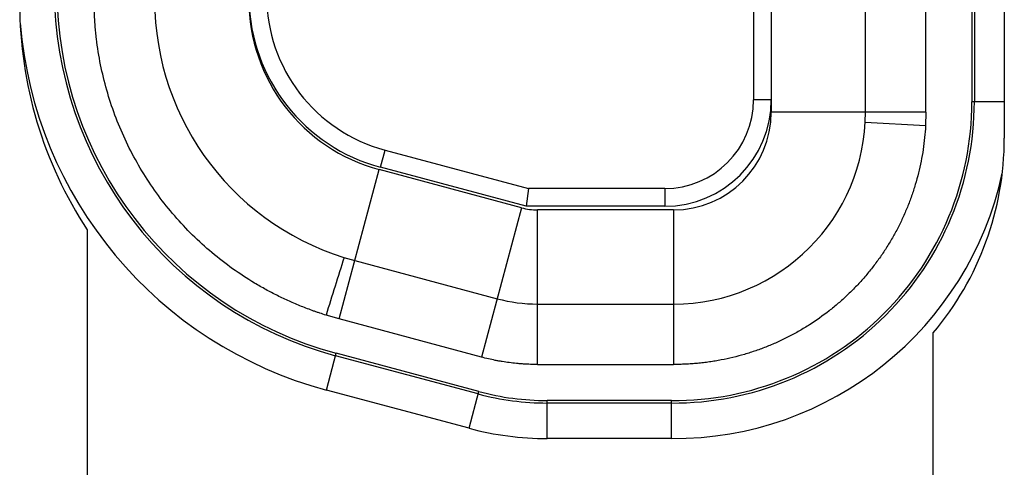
# Model space of a CAD drawing. Header units: inches. Extents: x 0 to 34, y 0 to 22.
# Tile 30 of 224: x 6.748 to 7.025, y 15.728 to 15.854. Entities that reach past the tile are written whole.
import ezdxf

# ---------------------------------------------------------------- set-up
doc = ezdxf.new("R2010")
doc.units = ezdxf.units.IN
doc.header["$LTSCALE"] = 1.87
doc.header["$MEASUREMENT"] = 0
doc.layers.get('0').update_dxf_attribs({"linetype": 'CONTINUOUS'})

msp = doc.modelspace()

# ---------------------------------------------------------------- linework, layer by layer
at = {"color": 7, "linetype": 'CONTINUOUS'}
for p, q in [((7.0251809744, 16.3535057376), (7.0251809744, 15.8210502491)), ((6.9596309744, 16.3454118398), (6.9596309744, 15.8284118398)), ((6.9861309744, 15.8284118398), (6.9861309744, 16.3454118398)), ((7.0031309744, 15.8284118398), (7.0031309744, 16.3454118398)), ((7.0160593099, 16.3435142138), (7.0160593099, 15.8313094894)), ((7.0167590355, 16.3435142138), (7.0167590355, 15.8313094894)), ((6.9546309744, 16.3419118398), (6.9546309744, 15.8319118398)), ((6.9596309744, 15.8319118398), (6.9546309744, 15.8319118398)), ((7.0251809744, 15.8313094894), (7.0160608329, 15.8313094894)), ((7.0031309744, 15.8284118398), (6.9596309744, 15.8284118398)), ((7.0031309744, 15.8284118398), (7.0030277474, 15.8245847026)), ((7.0030277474, 15.8245847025), (6.9860524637, 15.8255010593)), ((6.8496900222, 15.8128819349), (6.8509841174, 15.817711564)), ((6.8509841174, 15.817711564), (6.8912892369, 15.8069118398)), ((6.8380608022, 15.7702208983), (6.8493194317, 15.8122386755)), ((6.8893663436, 15.8015081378), (6.8493194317, 15.8122386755)), ((6.8906309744, 15.8019118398), (6.8496900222, 15.8128819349)), ((6.8912892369, 15.8069118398), (6.8906309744, 15.8019118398)), ((6.9296309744, 15.8069118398), (6.8912892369, 15.8069118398)), ((6.9296309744, 15.8069118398), (6.9296309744, 15.8019118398)), ((6.8893663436, 15.8015081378), (6.8781077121, 15.7594903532)), ((6.9296309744, 15.8019118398), (6.8906309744, 15.8019118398)), ((6.8938956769, 15.7574118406), (6.8938956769, 15.8009118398)), ((6.9321309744, 15.8009118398), (6.8938956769, 15.8009118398)), ((6.9321309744, 15.8009118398), (6.9321309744, 15.7574118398)), ((6.7671809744, 15.7952779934), (6.7671809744, 15.6122779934)), ((6.842460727, 15.7866416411), (6.8825076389, 15.7759111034)), ((6.8938956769, 15.7744118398), (6.9321309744, 15.7744118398)), ((6.8380608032, 15.7702209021), (6.834365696, 15.7712933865)), ((6.8781077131, 15.7594903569), (6.8380608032, 15.7702209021)), ((7.0051809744, 15.6122779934), (7.0051809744, 15.7662779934)), ((6.8344772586, 15.7502259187), (6.837245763, 15.7605581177)), ((6.8772085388, 15.7491272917), (6.8370650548, 15.7598837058)), ((6.8773892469, 15.7498017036), (6.837245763, 15.7605581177)), ((6.893895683, 15.75741184), (6.9321309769, 15.75741184)), ((6.8746207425, 15.7394695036), (6.8344772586, 15.7502259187)), ((6.8746207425, 15.7394695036), (6.8773892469, 15.7498017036)), ((6.8965918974, 15.7365769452), (6.8965918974, 15.7472736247)), ((6.9315914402, 15.7472736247), (6.8965918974, 15.7472736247)), ((6.9315896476, 15.7465754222), (6.8965918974, 15.7465754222)), ((6.9315896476, 15.7365769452), (6.9315914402, 15.7472736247)), ((6.9315358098, 15.7365769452), (6.8965918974, 15.7365769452))]:
    msp.add_line(p, q, dxfattribs=at)
for centre, radius, start, end in [((6.8647020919, 15.8630265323), 0.1067813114, 179.9746822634, 255), ((6.8647020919, 15.8630265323), 0.1060815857, 179.9745990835, 255.000000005), ((6.8626309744, 15.8611782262), 0.045, 180, 255), ((6.8641809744, 15.8588940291), 0.116, 180, 213.2582815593), ((6.8621309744, 15.8600520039), 0.076, 180, 255), ((6.8621309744, 15.8600520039), 0.0495, 180, 255), ((6.8626309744, 15.8611782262), 0.05, 181.2903229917, 255), ((6.8647020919, 15.8630265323), 0.1167797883, 184.7232456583, 255), ((6.9296309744, 15.8319118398), 0.03, 270, 360), ((6.9296309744, 15.8319118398), 0.025, 270, 360), ((6.9320238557, 15.8313094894), 0.0847351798, 269.7063981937, 360), ((6.9320238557, 15.8313094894), 0.0840354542, 269.7051871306, 359.9999999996), ((6.9321309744, 15.8284118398), 0.054, 270, 360), ((6.9321309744, 15.8284118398), 0.0275, 270, 360), ((6.9401809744, 15.8210502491), 0.085, 319.8808331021, 360), ((6.9320238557, 15.8313094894), 0.0947336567, 269.7048244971, 347.7513964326), ((6.8938956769, 15.8184118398), 0.0175, 255, 270), ((11.3690225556, 14.3617916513), 4.7486633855, 162.5281393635, 162.7332530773), ((6.8938956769, 15.8184118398), 0.044, 255, 270), ((6.8965918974, 15.8214669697), 0.0748915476, 254.9999997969, 270), ((6.8965918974, 15.8214669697), 0.074191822, 255.0000000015, 269.9999999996), ((6.8965918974, 15.8214669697), 0.0848900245, 255, 270)]:
    msp.add_arc(centre, radius, start, end, dxfattribs=at)
for points, knots in [([(6.834365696, 15.7712933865), (6.8337797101, 15.7714766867), (6.8329036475, 15.771761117), (6.8317414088, 15.7721576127), (6.8305829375, 15.77256501), (6.8291421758, 15.7730948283), (6.8274263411, 15.7737650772), (6.8257242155, 15.7744694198), (6.8240363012, 15.7752071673), (6.8223633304, 15.7759782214), (6.8201536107, 15.7770502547), (6.8174318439, 15.7784720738), (6.813171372, 15.7809171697), (6.8080321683, 15.7842873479), (6.8022055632, 15.7888063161), (6.7967546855, 15.79377239), (6.7917140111, 15.7991542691), (6.7871150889, 15.8049182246), (6.7829867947, 15.8110280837), (6.7793550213, 15.8174455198), (6.7762425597, 15.8241302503), (6.7736689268, 15.8310404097), (6.7716503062, 15.8381323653), (6.7704410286, 15.8441578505), (6.7698470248, 15.8484148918), (6.7695799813, 15.8508563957), (6.769416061, 15.8526911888), (6.7692884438, 15.8545288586), (6.7691970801, 15.8563686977), (6.7691427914, 15.8582099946), (6.7691309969, 15.8594380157), (6.7691309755, 15.8600520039)], [0, 0, 0, 0, 0.015627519, 0.0234416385, 0.0312557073, 0.0468833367, 0.0625109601, 0.0781387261, 0.0937664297, 0.1093941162, 0.1250218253, 0.1562756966, 0.1875295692, 0.2500250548, 0.3125205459, 0.3750160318, 0.4375115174, 0.500007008, 0.5625024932, 0.6249979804, 0.6874934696, 0.7499889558, 0.8124844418, 0.8749799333, 0.9062338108, 0.9218615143, 0.937489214, 0.953116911, 0.9687445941, 0.9843724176, 1, 1, 1, 1]), ([(7.0030277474, 15.8245847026), (7.0029069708, 15.8223471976), (7.002451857, 15.8178759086), (7.0013577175, 15.8123641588), (7.0001700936, 15.8080297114), (6.9991270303, 15.8048260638), (6.9979351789, 15.8016799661), (6.9965975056, 15.7985984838), (6.9951170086, 15.795586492), (6.9934962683, 15.792647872), (6.9917371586, 15.7897869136), (6.9898418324, 15.7870086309), (6.9878139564, 15.7843192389), (6.9856588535, 15.7817260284), (6.9833821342, 15.7792376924), (6.9809912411, 15.7768616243), (6.9784937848, 15.7746041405), (6.9750327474, 15.7717618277), (6.9713762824, 15.7691703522), (6.9675515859, 15.766847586), (6.9645996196, 15.765240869), (6.9615703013, 15.7637738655), (6.9584706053, 15.7624499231), (6.9553088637, 15.7612732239), (6.9520938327, 15.7602478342), (6.9488346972, 15.7593765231), (6.9460882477, 15.758781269), (6.9438773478, 15.7583846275), (6.9424905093, 15.7581689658), (6.9413782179, 15.7580153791), (6.9402638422, 15.7578741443), (6.9391468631, 15.7577520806), (6.9380276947, 15.7576511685), (6.9371872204, 15.757586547), (6.936345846, 15.7575333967), (6.9355036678, 15.757492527), (6.9346608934, 15.7574627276), (6.9335366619, 15.7574338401), (6.9326932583, 15.7574205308), (6.9321309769, 15.7574118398)], [0, 0, 0, 0, 0.0624267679, 0.1249970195, 0.1563072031, 0.1875932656, 0.2188245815, 0.2500002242, 0.2811469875, 0.3122918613, 0.3434605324, 0.3746786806, 0.405954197, 0.4372636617, 0.4685812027, 0.4998812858, 0.531137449, 0.562333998, 0.6246172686, 0.6557728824, 0.6869647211, 0.7182131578, 0.7495093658, 0.7808331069, 0.8121653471, 0.8434884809, 0.8747855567, 0.8904241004, 0.9060620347, 0.9138828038, 0.9217055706, 0.9373559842, 0.9451830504, 0.9530109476, 0.960839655, 0.9686693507, 0.9765005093, 0.9843331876, 1, 1, 1, 1]), ([(6.893895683, 15.7574118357), (6.8932305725, 15.7574135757), (6.8919000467, 15.7574329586), (6.8902383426, 15.7575147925), (6.8889105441, 15.7576131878), (6.8875832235, 15.7577330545), (6.8859276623, 15.7579233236), (6.8842795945, 15.7581683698), (6.8829673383, 15.7583960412), (6.8816609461, 15.7586441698), (6.8800372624, 15.7589946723), (6.8787497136, 15.7593213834), (6.8781077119, 15.7594903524)], [0, 0, 0, 0, 0.1249491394, 0.2499380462, 0.3124814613, 0.3750666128, 0.5002958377, 0.6254848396, 0.6880193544, 0.7504917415, 0.8752852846, 1, 1, 1, 1])]:
    msp.add_open_spline(points, degree=3, knots=knots, dxfattribs=at)

doc.saveas('drawing.dxf')
